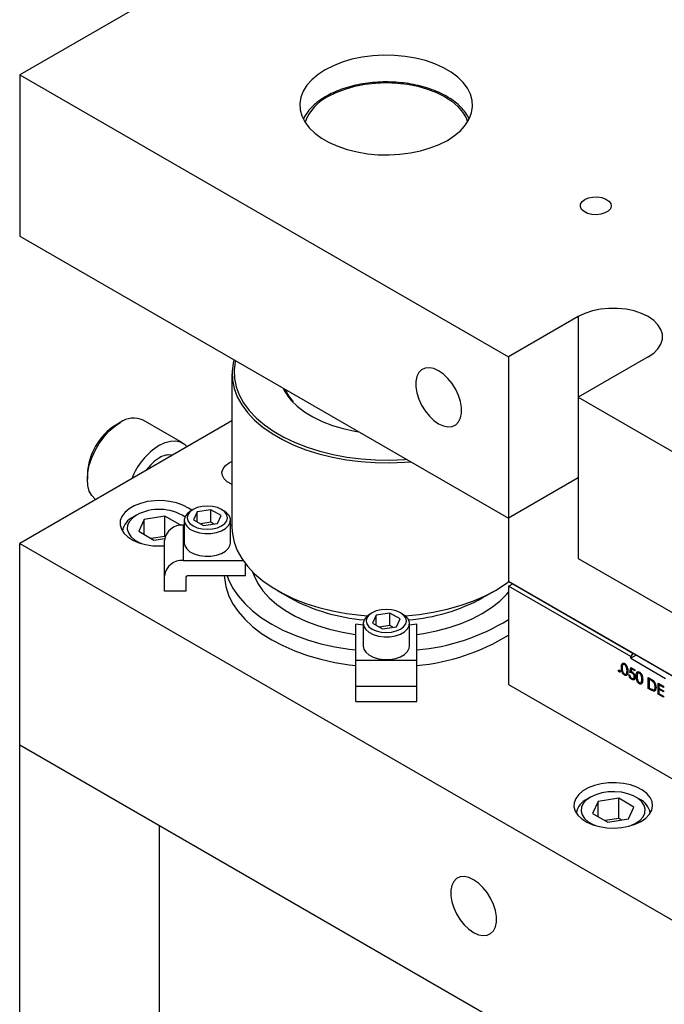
# Model space of a CAD drawing. Header units: inches. Extents: x 1694 to 2505, y -239 to -56.
# Tile 99 of 179: x 1819.46 to 1825.99, y -203.28 to -193.31. Entities that reach past the tile are written whole.
import ezdxf

# ---------------------------------------------------------------- set-up
doc = ezdxf.new("R2010")
doc.units = ezdxf.units.IN
doc.header["$LTSCALE"] = 0.5
doc.header["$MEASUREMENT"] = 0
doc.layers.add('SID-M-S', color=105, linetype='Continuous')

msp = doc.modelspace()

# ---------------------------------------------------------------- linework, layer by layer
at = {"layer": 'SID-M-S'}
for p, q in [((1836.42975, -184.07009), (1819.45918, -193.86699)), ((1822.92738, -193.68807), (1822.82399, -193.70956)), ((1823.03461, -193.67423), (1822.92738, -193.68807)), ((1823.14401, -193.66826), (1823.03461, -193.67423)), ((1823.25384, -193.67025), (1823.14401, -193.66826)), ((1823.36237, -193.68018), (1823.25384, -193.67025)), ((1823.46789, -193.69787), (1823.36237, -193.68018)), ((1822.6352, -193.77401), (1822.55277, -193.81596)), ((1822.72608, -193.73835), (1822.6352, -193.77401)), ((1822.82399, -193.70956), (1822.72608, -193.73835)), ((1823.56873, -193.72307), (1823.46789, -193.69787)), ((1823.66332, -193.75536), (1823.56873, -193.72307)), ((1823.75014, -193.79424), (1823.66332, -193.75536)), ((1819.45918, -193.86699), (1824.40893, -196.72441)), ((1819.45918, -193.86699), (1819.45918, -195.50007)), ((1822.48011, -193.86354), (1822.41834, -193.91601)), ((1822.55277, -193.81596), (1822.48011, -193.86354)), ((1823.82784, -193.83909), (1823.75014, -193.79424)), ((1823.89519, -193.88921), (1823.82784, -193.83909)), ((1823.95112, -193.94382), (1823.89519, -193.88921)), ((1822.36846, -193.97253), (1822.33124, -194.03221)), ((1822.41834, -193.91601), (1822.36846, -193.97253)), ((1822.75368, -194.01054), (1822.85171, -193.98263)), ((1822.85171, -193.98263), (1822.95522, -193.96235)), ((1822.95522, -193.96235), (1823.06242, -193.95004)), ((1823.06242, -193.95004), (1823.17149, -193.94591)), ((1823.17149, -193.94591), (1823.28056, -193.95004)), ((1823.28056, -193.95004), (1823.38777, -193.96235)), ((1823.38777, -193.96235), (1823.49127, -193.98263)), ((1823.49127, -193.98263), (1823.58931, -194.01054)), ((1823.99476, -194.00203), (1823.95112, -193.94382)), ((1822.33124, -194.03221), (1822.30727, -194.09412)), ((1822.58061, -194.0872), (1822.66279, -194.04559)), ((1822.66279, -194.04559), (1822.75368, -194.01054)), ((1823.58931, -194.01054), (1823.68019, -194.04559)), ((1823.68019, -194.04559), (1823.76237, -194.0872)), ((1823.76237, -194.0872), (1823.83444, -194.13464)), ((1824.02542, -194.06295), (1823.99476, -194.00203)), ((1824.04261, -194.1256), (1824.02542, -194.06295)), ((1822.30727, -194.09412), (1822.29692, -194.15727)), ((1822.29692, -194.15727), (1822.30038, -194.22067)), ((1823.83444, -194.13464), (1823.89517, -194.18711)), ((1823.89517, -194.18711), (1823.94351, -194.2437)), ((1824.03572, -194.25216), (1824.04606, -194.189)), ((1824.04606, -194.189), (1824.04261, -194.1256)), ((1822.30038, -194.22067), (1822.31757, -194.28333)), ((1822.31757, -194.28333), (1822.34822, -194.34424)), ((1823.94351, -194.2437), (1823.97865, -194.30345)), ((1824.01175, -194.31406), (1824.03572, -194.25216)), ((1822.34822, -194.34424), (1822.39186, -194.40246)), ((1823.92464, -194.43027), (1823.97453, -194.37375)), ((1823.97453, -194.37375), (1824.01175, -194.31406)), ((1823.97865, -194.30345), (1823.99448, -194.3447)), ((1822.39186, -194.40246), (1822.4478, -194.45706)), ((1822.4478, -194.45706), (1822.51515, -194.50718)), ((1823.79021, -194.53032), (1823.86288, -194.48273)), ((1823.86288, -194.48273), (1823.92464, -194.43027)), ((1822.51515, -194.50718), (1822.59285, -194.55204)), ((1822.59285, -194.55204), (1822.67967, -194.59092)), ((1823.6169, -194.60792), (1823.70779, -194.57227)), ((1823.70779, -194.57227), (1823.79021, -194.53032)), ((1822.67967, -194.59092), (1822.77425, -194.62321)), ((1822.77425, -194.62321), (1822.8751, -194.6484)), ((1822.8751, -194.6484), (1822.98062, -194.6661)), ((1822.98062, -194.6661), (1823.08915, -194.67602)), ((1823.08915, -194.67602), (1823.19898, -194.67802)), ((1823.19898, -194.67802), (1823.30837, -194.67205)), ((1823.30837, -194.67205), (1823.41561, -194.65821)), ((1823.41561, -194.65821), (1823.519, -194.63672)), ((1823.519, -194.63672), (1823.6169, -194.60792)), ((1825.13755, -195.20375), (1825.13929, -195.17688)), ((1825.13929, -195.17688), (1825.15467, -195.1515)), ((1825.15467, -195.1515), (1825.18233, -195.12987)), ((1825.18233, -195.12987), (1825.2198, -195.1139)), ((1825.2198, -195.1139), (1825.26376, -195.10502)), ((1825.26376, -195.10502), (1825.31031, -195.10401)), ((1825.31031, -195.10401), (1825.3553, -195.11097)), ((1825.3553, -195.11097), (1825.39473, -195.12528)), ((1825.39473, -195.12528), (1825.42511, -195.14566)), ((1825.42511, -195.14566), (1825.44374, -195.1703)), ((1825.44374, -195.1703), (1825.44895, -195.19702)), ((1825.1496, -195.22972), (1825.13755, -195.20375)), ((1825.17438, -195.25249), (1825.1496, -195.22972)), ((1825.20968, -195.27002), (1825.17438, -195.25249)), ((1825.25237, -195.28078), (1825.20968, -195.27002)), ((1825.29866, -195.28379), (1825.25237, -195.28078)), ((1825.34442, -195.27879), (1825.29866, -195.28379)), ((1825.3856, -195.26622), (1825.34442, -195.27879)), ((1825.41853, -195.24721), (1825.3856, -195.26622)), ((1825.4403, -195.22344), (1825.41853, -195.24721)), ((1825.44895, -195.19702), (1825.4403, -195.22344)), ((1819.45918, -195.50007), (1824.40893, -198.3575)), ((1825.1828, -196.28387), (1825.11604, -196.31621)), ((1825.25828, -196.25871), (1825.1828, -196.28387)), ((1825.34018, -196.2415), (1825.25828, -196.25871)), ((1825.42601, -196.23277), (1825.34018, -196.2415)), ((1825.51317, -196.23277), (1825.42601, -196.23277)), ((1825.599, -196.2415), (1825.51317, -196.23277)), ((1825.6809, -196.25871), (1825.599, -196.2415)), ((1825.75638, -196.28387), (1825.6809, -196.25871)), ((1825.82314, -196.31621), (1825.75638, -196.28387)), ((1825.11604, -196.31621), (1824.40893, -196.72441)), ((1825.11604, -196.31621), (1825.11604, -198.7657)), ((1825.87917, -196.35475), (1825.82314, -196.31621)), ((1825.92274, -196.39833), (1825.87917, -196.35475)), ((1825.95255, -196.4456), (1825.92274, -196.39833)), ((1825.96769, -196.49515), (1825.95255, -196.4456)), ((1825.95255, -196.59502), (1825.96769, -196.54547)), ((1825.96769, -196.54547), (1825.96769, -196.49515)), ((1825.87917, -196.68587), (1825.92274, -196.6423)), ((1825.92274, -196.6423), (1825.95255, -196.59502)), ((1821.62854, -196.75241), (1821.62004, -196.78758)), ((1821.6399, -196.77262), (1821.62943, -196.85714)), ((1821.64256, -196.7605), (1821.6399, -196.77262)), ((1824.40893, -196.72441), (1824.40893, -198.99667)), ((1825.82314, -196.72441), (1825.11604, -197.13262)), ((1825.82314, -196.72441), (1825.87917, -196.68587)), ((1821.62004, -196.78758), (1821.60944, -196.8732)), ((1821.60944, -196.8732), (1821.61297, -196.95901)), ((1821.62943, -196.85714), (1821.63292, -196.94186)), ((1823.5009, -196.88281), (1823.48118, -196.92259)), ((1823.52941, -196.85395), (1823.5009, -196.88281)), ((1823.56546, -196.83729), (1823.52941, -196.85395)), ((1823.60746, -196.83353), (1823.56546, -196.83729)), ((1823.65359, -196.84285), (1823.60746, -196.83353)), ((1823.70182, -196.86484), (1823.65359, -196.84285)), ((1823.75006, -196.89854), (1823.70182, -196.86484)), ((1821.60899, -196.89466), (1821.60899, -198.4514)), ((1821.61297, -196.95901), (1821.63063, -197.04424)), ((1821.63292, -196.94186), (1821.65035, -197.026)), ((1823.48118, -196.92259), (1823.47109, -196.97155)), ((1823.47109, -196.97155), (1823.47109, -197.02756)), ((1823.79619, -196.94248), (1823.75006, -196.89854)), ((1823.83819, -196.99473), (1823.79619, -196.94248)), ((1821.63063, -197.04424), (1821.66223, -197.12812)), ((1821.65035, -197.026), (1821.68155, -197.1088)), ((1823.47109, -197.02756), (1823.48118, -197.08816)), ((1823.87423, -197.05302), (1823.83819, -196.99473)), ((1823.90274, -197.11479), (1823.87423, -197.05302)), ((1821.66223, -197.12812), (1821.70751, -197.20988)), ((1821.68155, -197.1088), (1821.72625, -197.18952)), ((1822.21185, -197.16749), (1822.26929, -197.22366)), ((1823.48118, -197.08816), (1823.5009, -197.15072)), ((1823.5009, -197.15072), (1823.52941, -197.21248)), ((1823.92247, -197.17734), (1823.90274, -197.11479)), ((1823.93255, -197.23794), (1823.92247, -197.17734)), ((1825.11604, -197.13262), (1832.89421, -201.62286)), ((1821.70751, -197.20988), (1821.76604, -197.28879)), ((1821.72625, -197.18952), (1821.78403, -197.26742)), ((1821.78403, -197.26742), (1821.85438, -197.34179)), ((1822.26929, -197.22366), (1822.34335, -197.28078)), ((1822.34335, -197.28078), (1822.42822, -197.33265)), ((1823.52941, -197.21248), (1823.56546, -197.27077)), ((1823.56546, -197.27077), (1823.60746, -197.32302)), ((1823.93255, -197.29395), (1823.93255, -197.23794)), ((1821.60899, -197.37247), (1819.45918, -198.61353)), ((1821.10775, -197.59576), (1820.71, -197.36615)), ((1821.76604, -197.28879), (1821.8373, -197.36413)), ((1821.8373, -197.36413), (1821.92065, -197.43522)), ((1821.85438, -197.34179), (1821.88122, -197.3663)), ((1821.88122, -197.3663), (1821.93666, -197.41197)), ((1822.42822, -197.33265), (1822.52277, -197.3786)), ((1822.52277, -197.3786), (1822.62579, -197.41803)), ((1823.60746, -197.32302), (1823.65359, -197.36696)), ((1823.65359, -197.36696), (1823.70182, -197.40066)), ((1823.90274, -197.38269), (1823.92247, -197.34291)), ((1823.92247, -197.34291), (1823.93255, -197.29395)), ((1820.30992, -197.53631), (1820.36228, -197.47788)), ((1820.36228, -197.47788), (1820.41809, -197.4284)), ((1820.41809, -197.4284), (1820.47565, -197.38935)), ((1820.47559, -197.38938), (1820.43141, -197.4149)), ((1821.92065, -197.43522), (1822.01532, -197.50141)), ((1821.93666, -197.41197), (1822.03012, -197.47731)), ((1822.03012, -197.47731), (1822.13391, -197.53723)), ((1822.62579, -197.41803), (1822.73591, -197.45042)), ((1822.73591, -197.45042), (1822.85172, -197.47536)), ((1822.85172, -197.47536), (1822.89263, -197.48215)), ((1823.70182, -197.40066), (1823.75006, -197.42265)), ((1823.75006, -197.42265), (1823.79619, -197.43197)), ((1823.79619, -197.43197), (1823.83819, -197.42821)), ((1823.83819, -197.42821), (1823.87423, -197.41155)), ((1823.87423, -197.41155), (1823.90274, -197.38269)), ((1820.26259, -197.6019), (1820.30992, -197.53631)), ((1820.93095, -197.59156), (1820.98676, -197.57661)), ((1820.98676, -197.57661), (1821.03912, -197.57457)), ((1821.03912, -197.57457), (1821.08645, -197.58552)), ((1822.01532, -197.50141), (1822.12046, -197.56211)), ((1822.12046, -197.56211), (1822.23512, -197.61676)), ((1822.13391, -197.53723), (1822.24711, -197.59119)), ((1820.1886, -197.74644), (1820.22174, -197.67266)), ((1820.22174, -197.67266), (1820.26259, -197.6019)), ((1820.8734, -197.61897), (1820.93095, -197.59156)), ((1821.08645, -197.58552), (1821.12731, -197.60911)), ((1821.12731, -197.60911), (1821.15352, -197.63541)), ((1822.23512, -197.61676), (1822.35826, -197.66487)), ((1822.24711, -197.59119), (1822.36867, -197.63868)), ((1822.35826, -197.66487), (1822.48877, -197.70601)), ((1822.36867, -197.63868), (1822.49751, -197.6793)), ((1822.49751, -197.6793), (1822.63244, -197.71265)), ((1820.16418, -197.821), (1820.1886, -197.74644)), ((1822.48877, -197.70601), (1822.62546, -197.7398)), ((1822.62546, -197.7398), (1822.76709, -197.76594)), ((1822.63244, -197.71265), (1822.77226, -197.73846)), ((1822.76709, -197.76594), (1822.91238, -197.78419)), ((1822.77226, -197.73846), (1822.9157, -197.75647)), ((1822.9157, -197.75647), (1823.06145, -197.76653)), ((1823.06145, -197.76653), (1823.2082, -197.76855)), ((1823.2082, -197.76855), (1823.35462, -197.7625)), ((1823.35462, -197.7625), (1823.3756, -197.76097)), ((1820.14923, -197.89408), (1820.16418, -197.821)), ((1821.50774, -197.89046), (1821.5186, -197.85624)), ((1821.5186, -197.85624), (1821.54333, -197.82451)), ((1821.54333, -197.82451), (1821.5805, -197.79712)), ((1821.5805, -197.79712), (1821.60899, -197.78298)), ((1822.91238, -197.78419), (1823.06003, -197.79438)), ((1823.06003, -197.79438), (1823.20868, -197.79642)), ((1823.20868, -197.79642), (1823.35699, -197.7903)), ((1823.35699, -197.7903), (1823.4179, -197.78539)), ((1820.14419, -197.96345), (1820.14923, -197.89408)), ((1820.14419, -197.91243), (1820.14419, -197.96345)), ((1820.14923, -198.02701), (1820.14419, -197.96345)), ((1821.51137, -197.92519), (1821.50774, -197.89046)), ((1821.5293, -197.9584), (1821.51137, -197.92519)), ((1821.56048, -197.98818), (1821.5293, -197.9584)), ((1825.11604, -197.94929), (1824.40893, -198.3575)), ((1820.16418, -198.08282), (1820.14923, -198.02701)), ((1821.6031, -198.01278), (1821.56048, -197.98818)), ((1821.60899, -198.01537), (1821.6031, -198.01278)), ((1820.1886, -198.12919), (1820.16418, -198.08282)), ((1820.22174, -198.16472), (1820.1886, -198.12919)), ((1820.22818, -198.1696), (1820.22174, -198.16472)), ((1820.90182, -198.17997), (1820.82609, -198.18101)), ((1820.97654, -198.18722), (1820.90182, -198.17997)), ((1820.5661, -198.26296), (1820.52364, -198.29918)), ((1820.61967, -198.23203), (1820.5661, -198.26296)), ((1820.68242, -198.20752), (1820.61967, -198.23203)), ((1820.75206, -198.1903), (1820.68242, -198.20752)), ((1820.82609, -198.18101), (1820.75206, -198.1903)), ((1821.04752, -198.2025), (1820.97654, -198.18722)), ((1821.11221, -198.22526), (1821.04752, -198.2025)), ((1821.16827, -198.25468), (1821.11221, -198.22526)), ((1821.20066, -198.27817), (1821.16827, -198.25468)), ((1821.21536, -198.26968), (1821.18308, -198.29397)), ((1821.21534, -198.26969), (1821.19324, -198.28246)), ((1821.25743, -198.25104), (1821.21536, -198.26968)), ((1821.39635, -198.27211), (1821.25693, -198.29368)), ((1821.30642, -198.23933), (1821.25743, -198.25104)), ((1821.35899, -198.23533), (1821.30642, -198.23933)), ((1821.41157, -198.23933), (1821.35899, -198.23533)), ((1821.49841, -198.33103), (1821.39635, -198.27211)), ((1821.39635, -198.3997), (1821.39635, -198.27211)), ((1821.46056, -198.25104), (1821.41157, -198.23933)), ((1821.50262, -198.26968), (1821.46056, -198.25104)), ((1821.5349, -198.29397), (1821.50262, -198.26968)), ((1821.52475, -198.28246), (1821.50265, -198.26969)), ((1820.49382, -198.33938), (1820.47771, -198.38212)), ((1820.52364, -198.29918), (1820.49382, -198.33938)), ((1820.60083, -198.35624), (1820.56998, -198.39118)), ((1820.64359, -198.32575), (1820.60083, -198.35624)), ((1820.64355, -198.32578), (1820.60819, -198.3462)), ((1820.7203, -198.37004), (1820.66427, -198.49077)), ((1820.92943, -198.33769), (1820.7203, -198.37004)), ((1820.7203, -198.52312), (1820.7203, -198.37004)), ((1821.08253, -198.42607), (1820.92943, -198.33769)), ((1820.92943, -198.54183), (1820.92943, -198.33769)), ((1821.13274, -198.34281), (1821.10324, -198.32578)), ((1821.12462, -198.37811), (1821.12462, -198.60776)), ((1821.13392, -198.34036), (1821.12473, -198.37386)), ((1821.12473, -198.37386), (1821.13026, -198.40763)), ((1821.15726, -198.30924), (1821.13392, -198.34036)), ((1821.16279, -198.32225), (1821.15587, -198.3526)), ((1821.15587, -198.3526), (1821.16279, -198.38295)), ((1821.19326, -198.28244), (1821.15726, -198.30924)), ((1821.18308, -198.29397), (1821.16279, -198.32225)), ((1821.25693, -198.29368), (1821.21957, -198.37416)), ((1821.21957, -198.37416), (1821.32164, -198.43308)), ((1821.25693, -198.39573), (1821.25693, -198.29368)), ((1821.46106, -198.41152), (1821.49841, -198.33103)), ((1821.55284, -198.30206), (1821.52475, -198.28246)), ((1821.5552, -198.32225), (1821.5349, -198.29397)), ((1821.57951, -198.33228), (1821.55284, -198.30206)), ((1821.56212, -198.3526), (1821.5552, -198.32225)), ((1821.5552, -198.38295), (1821.56212, -198.3526)), ((1821.59233, -198.36538), (1821.57951, -198.33228)), ((1821.59048, -198.39928), (1821.59233, -198.36538)), ((1821.59337, -198.60776), (1821.59337, -198.37811)), ((1820.47771, -198.38212), (1820.47591, -198.42584)), ((1820.47591, -198.42584), (1820.48847, -198.46897)), ((1820.48847, -198.46897), (1820.51495, -198.50995)), ((1820.5524, -198.42907), (1820.54884, -198.46824)), ((1820.54884, -198.46824), (1820.55947, -198.50698)), ((1820.56998, -198.39118), (1820.5524, -198.42907)), ((1821.08002, -198.43147), (1821.08253, -198.42607)), ((1821.11499, -198.42881), (1821.11499, -198.78672)), ((1821.12462, -198.42881), (1821.11499, -198.42881)), ((1821.13026, -198.40763), (1821.15016, -198.43954)), ((1821.15016, -198.43954), (1821.18319, -198.46759)), ((1821.16279, -198.38295), (1821.18308, -198.41123)), ((1821.18308, -198.41123), (1821.21536, -198.43551)), ((1821.18319, -198.46759), (1821.22725, -198.49002)), ((1821.21536, -198.43551), (1821.25743, -198.45415)), ((1821.25743, -198.45415), (1821.30642, -198.46586)), ((1821.39635, -198.3997), (1821.29181, -198.41587)), ((1821.30642, -198.46586), (1821.35899, -198.46986)), ((1821.32164, -198.43308), (1821.46106, -198.41152)), ((1821.35899, -198.46986), (1821.41157, -198.46586)), ((1821.42617, -198.41691), (1821.39635, -198.3997)), ((1821.41157, -198.46586), (1821.46056, -198.45415)), ((1821.46056, -198.45415), (1821.50262, -198.43551)), ((1821.50262, -198.43551), (1821.5349, -198.41123)), ((1821.50264, -198.48502), (1821.54419, -198.46104)), ((1821.5349, -198.41123), (1821.5552, -198.38295)), ((1821.54419, -198.46104), (1821.57409, -198.43185)), ((1821.57409, -198.43185), (1821.59048, -198.39928)), ((1821.60899, -198.42881), (1821.59337, -198.42881)), ((1821.60899, -198.4514), (1821.61297, -198.51575)), ((1820.51495, -198.50995), (1820.55438, -198.54729)), ((1820.55438, -198.54729), (1820.60534, -198.57965)), ((1820.55947, -198.50698), (1820.58382, -198.5436)), ((1820.58382, -198.5436), (1820.62082, -198.57649)), ((1820.62082, -198.57649), (1820.66887, -198.60423)), ((1820.66427, -198.49077), (1820.81736, -198.57915)), ((1820.92943, -198.54183), (1820.79006, -198.56339)), ((1820.81736, -198.57915), (1820.92776, -198.56207)), ((1820.93233, -198.5435), (1820.92943, -198.54183)), ((1821.22725, -198.49002), (1821.2796, -198.50542)), ((1821.2796, -198.50542), (1821.33694, -198.51281)), ((1821.33694, -198.51281), (1821.39566, -198.51175)), ((1821.39566, -198.51175), (1821.45207, -198.50229)), ((1821.45207, -198.50229), (1821.50264, -198.48502)), ((1821.61297, -198.51575), (1821.63063, -198.60098)), ((1819.45918, -198.61353), (1838.55107, -209.63504)), ((1819.45918, -203.41071), (1819.45918, -198.61353)), ((1820.60534, -198.57965), (1820.66599, -198.60586)), ((1820.66599, -198.60586), (1820.73413, -198.62497)), ((1820.66887, -198.60423), (1820.69379, -198.61479)), ((1820.73413, -198.62497), (1820.80731, -198.63629)), ((1820.80731, -198.63629), (1820.88288, -198.63941)), ((1820.88288, -198.63941), (1820.92599, -198.63746)), ((1820.92599, -199.09864), (1820.92599, -198.58313)), ((1821.12462, -198.60776), (1821.13026, -198.63728)), ((1821.13026, -198.63728), (1821.15016, -198.66919)), ((1821.15016, -198.66919), (1821.18319, -198.69724)), ((1821.54419, -198.69069), (1821.57409, -198.6615)), ((1821.57409, -198.6615), (1821.59048, -198.62893)), ((1821.59048, -198.62893), (1821.59337, -198.60776)), ((1821.63063, -198.60098), (1821.66223, -198.68486)), ((1821.18319, -198.69724), (1821.22725, -198.71967)), ((1821.22725, -198.71967), (1821.2796, -198.73507)), ((1821.2796, -198.73507), (1821.33694, -198.74247)), ((1821.33694, -198.74247), (1821.39566, -198.7414)), ((1821.39566, -198.7414), (1821.45207, -198.73194)), ((1821.45207, -198.73194), (1821.50264, -198.71467)), ((1821.50264, -198.71467), (1821.54419, -198.69069)), ((1821.66223, -198.68486), (1821.70751, -198.76662)), ((1821.70751, -198.76662), (1821.76604, -198.84553)), ((1825.11604, -198.7657), (1832.89421, -203.25594)), ((1821.11499, -198.78672), (1821.72098, -198.78672)), ((1821.7457, -198.94105), (1821.7457, -198.82038)), ((1821.76604, -198.84553), (1821.8373, -198.92087)), ((1821.14099, -198.95534), (1821.14099, -199.09864)), ((1821.7457, -198.94105), (1821.15849, -198.94105)), ((1821.53041, -198.94105), (1821.53174, -198.96345)), ((1821.53174, -198.96345), (1821.54573, -199.0506)), ((1821.55953, -198.94105), (1821.57359, -198.97905)), ((1821.81806, -198.90214), (1821.83208, -198.94152)), ((1821.83208, -198.94152), (1821.8704, -199.01883)), ((1821.8373, -198.92087), (1821.92065, -198.99195)), ((1821.54573, -199.0506), (1821.57359, -199.13664)), ((1821.57359, -198.97905), (1821.61509, -199.06324)), ((1821.61509, -199.06324), (1821.66986, -199.14485)), ((1821.8704, -199.01883), (1821.92207, -199.0935)), ((1821.92065, -198.99195), (1822.01532, -199.05815)), ((1822.01532, -199.05815), (1822.12046, -199.11884)), ((1824.27635, -199.08922), (1824.37637, -199.0257)), ((1824.37637, -199.0257), (1824.41305, -198.99905)), ((1824.40893, -198.99667), (1827.23736, -200.62949)), ((1824.40893, -198.99667), (1824.45136, -199.02117)), ((1824.40893, -199.04606), (1824.45136, -199.02157)), ((1824.40893, -199.04606), (1824.40893, -200.04224)), ((1825.64637, -199.76042), (1824.40893, -199.04606)), ((1827.23736, -200.62949), (1824.45136, -199.02117)), ((1824.4517, -199.02137), (1824.45136, -199.02157)), ((1824.45136, -199.02157), (1825.66758, -199.72368)), ((1821.14099, -199.09864), (1820.92599, -199.09864)), ((1821.57359, -199.13664), (1821.61509, -199.22083)), ((1821.66986, -199.14485), (1821.73744, -199.22321)), ((1821.92207, -199.0935), (1821.98656, -199.16477)), ((1821.98656, -199.16477), (1822.0632, -199.23191)), ((1822.06646, -199.08911), (1822.19906, -199.16569)), ((1822.12046, -199.11884), (1822.23512, -199.1735)), ((1822.23512, -199.1735), (1822.35826, -199.22161)), ((1824.04729, -199.1984), (1824.16632, -199.14696)), ((1824.14392, -199.16569), (1824.27653, -199.08911)), ((1824.16632, -199.14696), (1824.27635, -199.08922)), ((1824.31958, -199.1989), (1824.39024, -199.1296)), ((1824.39024, -199.1296), (1824.40893, -199.10816)), ((1821.61509, -199.22083), (1821.66986, -199.30245)), ((1821.73744, -199.22321), (1821.81726, -199.29762)), ((1822.0632, -199.23191), (1822.15122, -199.29422)), ((1822.35826, -199.22161), (1822.48877, -199.26275)), ((1822.48877, -199.26275), (1822.62546, -199.29654)), ((1823.78657, -199.28058), (1823.92032, -199.24307)), ((1823.92032, -199.24307), (1824.04729, -199.1984)), ((1824.14376, -199.32337), (1824.23714, -199.26371)), ((1824.23714, -199.26371), (1824.31958, -199.1989)), ((1821.66986, -199.30245), (1821.73744, -199.3808)), ((1821.81726, -199.29762), (1821.90863, -199.36747)), ((1821.90863, -199.36747), (1822.01078, -199.43216)), ((1822.15122, -199.29422), (1822.24971, -199.35108)), ((1822.24971, -199.35108), (1822.35766, -199.40189)), ((1822.62546, -199.29654), (1822.76709, -199.32267)), ((1822.76709, -199.32267), (1822.91238, -199.34092)), ((1822.91238, -199.34092), (1822.9798, -199.3466)), ((1822.96976, -199.35557), (1822.94642, -199.3867)), ((1822.97529, -199.36858), (1822.96837, -199.39893)), ((1823.00576, -199.32877), (1822.96976, -199.35557)), ((1822.99558, -199.3403), (1822.97529, -199.36858)), ((1823.02786, -199.31601), (1822.99558, -199.3403)), ((1823.02784, -199.31603), (1823.00574, -199.32879)), ((1823.06993, -199.29738), (1823.02786, -199.31601)), ((1823.06943, -199.34001), (1823.03207, -199.4205)), ((1823.20885, -199.31844), (1823.06943, -199.34001)), ((1823.06943, -199.44206), (1823.06943, -199.34001)), ((1823.11892, -199.28566), (1823.06993, -199.29738)), ((1823.17149, -199.28167), (1823.11892, -199.28566)), ((1823.22407, -199.28566), (1823.17149, -199.28167)), ((1823.31091, -199.37736), (1823.20885, -199.31844)), ((1823.20885, -199.44603), (1823.20885, -199.31844)), ((1823.27306, -199.29738), (1823.22407, -199.28566)), ((1823.31512, -199.31601), (1823.27306, -199.29738)), ((1823.3474, -199.3403), (1823.31512, -199.31601)), ((1823.33725, -199.32879), (1823.31515, -199.31603)), ((1823.36534, -199.3484), (1823.33725, -199.32879)), ((1823.3677, -199.36858), (1823.3474, -199.3403)), ((1823.36318, -199.3466), (1823.50363, -199.3328)), ((1823.39201, -199.37861), (1823.36534, -199.3484)), ((1823.37462, -199.39893), (1823.3677, -199.36858)), ((1823.50363, -199.3328), (1823.64725, -199.31058)), ((1823.64725, -199.31058), (1823.78657, -199.28058)), ((1824.04041, -199.37728), (1824.14376, -199.32337)), ((1821.73744, -199.3808), (1821.81726, -199.45522)), ((1821.81726, -199.45522), (1821.90863, -199.52507)), ((1822.01078, -199.43216), (1822.12283, -199.49113)), ((1822.35766, -199.40189), (1822.47396, -199.44614)), ((1822.47396, -199.44614), (1822.59742, -199.48337)), ((1822.86149, -200.21598), (1822.86149, -199.43086)), ((1822.93712, -199.44282), (1822.86149, -199.43086)), ((1822.93712, -199.42445), (1822.93712, -199.6541)), ((1822.94642, -199.3867), (1822.93723, -199.4202)), ((1822.93723, -199.4202), (1822.94276, -199.45396)), ((1822.94276, -199.45396), (1822.96266, -199.48587)), ((1822.96837, -199.39893), (1822.97529, -199.42928)), ((1822.97529, -199.42928), (1822.99558, -199.45756)), ((1822.99558, -199.45756), (1823.02786, -199.48185)), ((1823.03207, -199.4205), (1823.13414, -199.47941)), ((1823.20885, -199.44603), (1823.10431, -199.4622)), ((1823.13414, -199.47941), (1823.27356, -199.45785)), ((1823.23867, -199.46324), (1823.20885, -199.44603)), ((1823.27356, -199.45785), (1823.31091, -199.37736)), ((1823.31512, -199.48185), (1823.3474, -199.45756)), ((1823.3474, -199.45756), (1823.3677, -199.42928)), ((1823.3677, -199.42928), (1823.37462, -199.39893)), ((1823.38659, -199.47818), (1823.40298, -199.44561)), ((1823.40483, -199.41171), (1823.39201, -199.37861)), ((1823.40298, -199.44561), (1823.40483, -199.41171)), ((1823.40587, -199.6541), (1823.40587, -199.42445)), ((1823.48149, -199.43086), (1823.40587, -199.44282)), ((1823.48149, -200.21598), (1823.48149, -199.43086)), ((1823.68155, -199.49923), (1823.80811, -199.46566)), ((1823.80811, -199.46566), (1823.92815, -199.42487)), ((1823.92815, -199.42487), (1824.04041, -199.37728)), ((1821.90863, -199.52507), (1822.01078, -199.58975)), ((1822.12283, -199.49113), (1822.24382, -199.54387)), ((1822.24382, -199.54387), (1822.37273, -199.58995)), ((1822.59742, -199.48337), (1822.72677, -199.5132)), ((1822.72677, -199.5132), (1822.86068, -199.53532)), ((1822.86068, -199.53532), (1822.86149, -199.53542)), ((1822.96266, -199.48587), (1822.99569, -199.51392)), ((1822.99569, -199.51392), (1823.03975, -199.53635)), ((1823.02786, -199.48185), (1823.06993, -199.50048)), ((1823.03975, -199.53635), (1823.0921, -199.55175)), ((1823.06993, -199.50048), (1823.11892, -199.5122)), ((1823.0921, -199.55175), (1823.14944, -199.55915)), ((1823.11892, -199.5122), (1823.17149, -199.51619)), ((1823.14944, -199.55915), (1823.20816, -199.55808)), ((1823.17149, -199.51619), (1823.22407, -199.5122)), ((1823.20816, -199.55808), (1823.26457, -199.54862)), ((1823.22407, -199.5122), (1823.27306, -199.50048)), ((1823.26457, -199.54862), (1823.31514, -199.53136)), ((1823.27306, -199.50048), (1823.31512, -199.48185)), ((1823.31514, -199.53136), (1823.35669, -199.50737)), ((1823.35669, -199.50737), (1823.38659, -199.47818)), ((1823.48149, -199.53542), (1823.54975, -199.52524)), ((1823.54975, -199.52524), (1823.68155, -199.49923)), ((1822.01078, -199.58975), (1822.12283, -199.64872)), ((1822.12283, -199.64872), (1822.24382, -199.70147)), ((1822.37273, -199.58995), (1822.50846, -199.62897)), ((1822.50846, -199.62897), (1822.64984, -199.66058)), ((1822.64984, -199.66058), (1822.79567, -199.68454)), ((1822.93712, -199.6541), (1822.94276, -199.68361)), ((1823.38659, -199.70783), (1823.40298, -199.67526)), ((1823.40298, -199.67526), (1823.40587, -199.6541)), ((1822.24382, -199.70147), (1822.37273, -199.74754)), ((1822.37273, -199.74754), (1822.50846, -199.78656)), ((1822.79567, -199.68454), (1822.86149, -199.69266)), ((1822.94276, -199.68361), (1822.96266, -199.71552)), ((1822.96266, -199.71552), (1822.99569, -199.74358)), ((1822.99569, -199.74358), (1823.03975, -199.766)), ((1823.03975, -199.766), (1823.0921, -199.7814)), ((1823.26457, -199.77827), (1823.31514, -199.76101)), ((1823.31514, -199.76101), (1823.35669, -199.73703)), ((1823.35669, -199.73703), (1823.38659, -199.70783)), ((1825.66758, -199.72368), (1825.64637, -199.76042)), ((1825.70329, -199.74389), (1825.64637, -199.77675)), ((1825.64637, -199.77675), (1825.64637, -199.76042)), ((1825.66793, -199.72348), (1825.66758, -199.72368)), ((1822.50846, -199.78656), (1822.64984, -199.81818)), ((1822.64984, -199.81818), (1822.79567, -199.84213)), ((1822.79567, -199.84213), (1822.86149, -199.85025)), ((1822.86149, -199.79496), (1823.48149, -199.79496)), ((1823.0921, -199.7814), (1823.14944, -199.7888)), ((1823.14944, -199.7888), (1823.20816, -199.78773)), ((1823.20816, -199.78773), (1823.26457, -199.77827)), ((1825.5626, -199.86407), (1825.55199, -199.87019)), ((1825.58206, -199.8334), (1825.5688, -199.84105)), ((1825.59547, -199.8354), (1825.58486, -199.84152)), ((1825.63818, -199.91991), (1825.64818, -199.86942)), ((1825.64637, -199.77675), (1825.99992, -199.98085)), ((1825.64818, -199.86942), (1825.68815, -199.89249)), ((1825.64879, -199.91378), (1825.65661, -199.87428)), ((1825.53138, -199.8972), (1825.52326, -199.90189)), ((1825.5395, -199.91126), (1825.53138, -199.91595)), ((1825.59517, -199.94197), (1825.58457, -199.9481)), ((1825.59816, -199.93877), (1825.61142, -199.93111)), ((1825.61637, -199.92335), (1825.60576, -199.92948)), ((1825.62006, -199.8972), (1825.60945, -199.90332)), ((1825.61004, -199.93181), (1825.61637, -199.92335)), ((1825.62819, -199.94154), (1825.63693, -199.94659)), ((1825.64879, -199.91378), (1825.63818, -199.91991)), ((1825.65501, -199.8849), (1825.64976, -199.91146)), ((1825.665, -199.87913), (1825.65501, -199.8849)), ((1825.68815, -199.90403), (1825.65501, -199.8849)), ((1825.67026, -199.92041), (1825.65965, -199.92653)), ((1825.6748, -199.98173), (1825.68806, -199.97408)), ((1825.69376, -199.95881), (1825.68315, -199.96494)), ((1825.68815, -199.89249), (1825.68815, -199.90403)), ((1825.7125, -199.95061), (1825.70189, -199.95673)), ((1825.73196, -199.91993), (1825.7187, -199.92759)), ((1825.74537, -199.92193), (1825.73476, -199.92806)), ((1825.82306, -199.97038), (1825.84274, -199.98173)), ((1825.82306, -200.08289), (1825.82306, -199.97038)), ((1822.86149, -200.05839), (1823.48149, -200.05839)), ((1824.40893, -200.04224), (1827.23736, -201.67506)), ((1825.66852, -199.98432), (1825.65792, -199.99044)), ((1825.74507, -200.02851), (1825.73447, -200.03463)), ((1825.74806, -200.0253), (1825.76132, -200.01765)), ((1825.76627, -200.00989), (1825.75566, -200.01601)), ((1825.76996, -199.98373), (1825.75935, -199.98986)), ((1825.75994, -200.01835), (1825.76627, -200.00989)), ((1825.8418, -199.98119), (1825.83181, -199.98696)), ((1825.83866, -199.99092), (1825.83181, -199.98696)), ((1825.83181, -199.98696), (1825.83181, -200.0764)), ((1825.83367, -199.98589), (1825.83367, -199.9765)), ((1825.84926, -199.9848), (1825.83866, -199.99092)), ((1825.87921, -200.00524), (1825.8686, -200.01136)), ((1825.90487, -200.06301), (1825.89427, -200.06914)), ((1825.923, -200.02807), (1825.97796, -200.0598)), ((1825.923, -200.14058), (1825.923, -200.02807)), ((1825.94174, -200.03889), (1825.93174, -200.04466)), ((1825.93174, -200.04466), (1825.93174, -200.07928)), ((1825.97796, -200.07134), (1825.93174, -200.04466)), ((1825.9336, -200.04358), (1825.9336, -200.03419)), ((1825.97796, -200.0598), (1825.97796, -200.07134)), ((1825.83306, -200.07712), (1825.82306, -200.08289)), ((1825.85326, -200.10032), (1825.82306, -200.08289)), ((1825.83181, -200.0764), (1825.84299, -200.08286)), ((1825.86386, -200.0942), (1825.85326, -200.10032)), ((1825.86386, -200.0942), (1825.85929, -200.09156)), ((1825.88279, -200.09529), (1825.89605, -200.08764)), ((1825.93299, -200.13481), (1825.923, -200.14058)), ((1825.97796, -200.17231), (1825.923, -200.14058)), ((1825.93174, -200.07928), (1825.97796, -200.10596)), ((1825.94174, -200.08505), (1825.93174, -200.09082)), ((1825.93174, -200.09082), (1825.93174, -200.13409)), ((1825.97796, -200.1175), (1825.93174, -200.09082)), ((1825.93174, -200.13409), (1825.97796, -200.16077)), ((1825.9336, -200.08974), (1825.9336, -200.08035)), ((1825.97796, -200.10596), (1825.97796, -200.1175)), ((1825.97796, -200.16077), (1825.97796, -200.17231)), ((1822.86149, -200.21598), (1823.48149, -200.21598)), ((1819.45918, -200.65488), (1838.55107, -211.67639)), ((1825.27861, -201.06495), (1825.21587, -201.08946)), ((1825.34825, -201.04773), (1825.27861, -201.06495)), ((1825.42228, -201.03843), (1825.34825, -201.04773)), ((1825.49802, -201.03739), (1825.42228, -201.03843)), ((1825.57273, -201.04465), (1825.49802, -201.03739)), ((1825.64371, -201.05993), (1825.57273, -201.04465)), ((1825.7084, -201.08269), (1825.64371, -201.05993)), ((1825.11983, -201.15661), (1825.09001, -201.19681)), ((1825.1623, -201.12039), (1825.11983, -201.15661)), ((1825.21587, -201.08946), (1825.1623, -201.12039)), ((1825.29258, -201.1585), (1825.23978, -201.18318)), ((1825.35312, -201.14069), (1825.29258, -201.1585)), ((1825.41875, -201.13054), (1825.35312, -201.14069)), ((1825.4866, -201.12849), (1825.41875, -201.13054)), ((1825.55371, -201.13462), (1825.4866, -201.12849)), ((1825.61714, -201.14868), (1825.55371, -201.13462)), ((1825.67412, -201.17004), (1825.61714, -201.14868)), ((1825.72216, -201.19778), (1825.67412, -201.17004)), ((1825.76446, -201.11211), (1825.7084, -201.08269)), ((1825.80986, -201.14712), (1825.76446, -201.11211)), ((1825.84296, -201.18646), (1825.80986, -201.14712)), ((1825.07391, -201.23955), (1825.07211, -201.28327)), ((1825.09001, -201.19681), (1825.07391, -201.23955)), ((1825.16618, -201.24861), (1825.14859, -201.2865)), ((1825.19702, -201.21366), (1825.16618, -201.24861)), ((1825.23978, -201.18318), (1825.19702, -201.21366)), ((1825.23974, -201.1832), (1825.20438, -201.20362)), ((1825.3165, -201.22747), (1825.26046, -201.3482)), ((1825.52563, -201.19512), (1825.3165, -201.22747)), ((1825.3165, -201.38055), (1825.3165, -201.22747)), ((1825.67872, -201.2835), (1825.52563, -201.19512)), ((1825.52563, -201.39926), (1825.52563, -201.19512)), ((1825.7348, -201.20362), (1825.69944, -201.1832)), ((1825.75917, -201.23067), (1825.72216, -201.19778)), ((1825.78352, -201.26729), (1825.75917, -201.23067)), ((1825.79414, -201.30603), (1825.78352, -201.26729)), ((1825.86257, -201.22871), (1825.84296, -201.18646)), ((1825.86798, -201.27233), (1825.86257, -201.22871)), ((1825.07211, -201.28327), (1825.08467, -201.3264)), ((1825.08467, -201.3264), (1825.11114, -201.36738)), ((1825.11114, -201.36738), (1825.15057, -201.40472)), ((1825.14859, -201.2865), (1825.14504, -201.32567)), ((1825.14504, -201.32567), (1825.15566, -201.36441)), ((1825.15566, -201.36441), (1825.18001, -201.40103)), ((1825.26046, -201.3482), (1825.41355, -201.43658)), ((1825.62268, -201.40423), (1825.67872, -201.2835)), ((1825.773, -201.38309), (1825.79059, -201.3452)), ((1825.79059, -201.3452), (1825.79414, -201.30603)), ((1825.79961, -201.3958), (1825.83592, -201.35742)), ((1825.83592, -201.35742), (1825.85898, -201.31576)), ((1825.85898, -201.31576), (1825.86798, -201.27233)), ((1820.8734, -204.22712), (1820.8734, -201.47129)), ((1825.15057, -201.40472), (1825.20153, -201.43708)), ((1825.18001, -201.40103), (1825.21702, -201.43392)), ((1825.20153, -201.43708), (1825.26218, -201.46329)), ((1825.21702, -201.43392), (1825.26506, -201.46166)), ((1825.26218, -201.46329), (1825.33033, -201.4824)), ((1825.26506, -201.46166), (1825.28999, -201.47222)), ((1825.52563, -201.39926), (1825.38625, -201.42082)), ((1825.41355, -201.43658), (1825.62268, -201.40423)), ((1825.55293, -201.41502), (1825.52563, -201.39926)), ((1825.62646, -201.47833), (1825.69295, -201.45737)), ((1825.64919, -201.47222), (1825.6994, -201.44852)), ((1825.69295, -201.45737), (1825.75137, -201.42953)), ((1825.6994, -201.44852), (1825.74216, -201.41803)), ((1825.74216, -201.41803), (1825.773, -201.38309)), ((1825.75137, -201.42953), (1825.79961, -201.3958)), ((1825.33033, -201.4824), (1825.40351, -201.49372)), ((1825.40351, -201.49372), (1825.47907, -201.49684)), ((1825.47907, -201.49684), (1825.5543, -201.49165)), ((1825.5543, -201.49165), (1825.62646, -201.47833)), ((1823.85446, -202.03759), (1823.83473, -202.07737)), ((1823.88297, -202.00874), (1823.85446, -202.03759)), ((1823.91901, -201.99207), (1823.88297, -202.00874)), ((1823.96101, -201.98831), (1823.91901, -201.99207)), ((1824.00714, -201.99763), (1823.96101, -201.98831)), ((1824.05538, -202.01963), (1824.00714, -201.99763)), ((1824.10361, -202.05333), (1824.05538, -202.01963)), ((1824.14974, -202.09726), (1824.10361, -202.05333)), ((1823.83473, -202.07737), (1823.82465, -202.12633)), ((1823.82465, -202.12633), (1823.82465, -202.18234)), ((1824.19174, -202.14951), (1824.14974, -202.09726)), ((1824.22779, -202.2078), (1824.19174, -202.14951)), ((1823.82465, -202.18234), (1823.83473, -202.24294)), ((1823.83473, -202.24294), (1823.85446, -202.3055)), ((1824.2563, -202.26957), (1824.22779, -202.2078)), ((1823.85446, -202.3055), (1823.88297, -202.36727)), ((1823.88297, -202.36727), (1823.91901, -202.42555)), ((1824.27602, -202.33212), (1824.2563, -202.26957)), ((1824.28611, -202.39273), (1824.27602, -202.33212)), ((1823.91901, -202.42555), (1823.96101, -202.4778)), ((1824.27602, -202.4977), (1824.28611, -202.44873)), ((1824.28611, -202.44873), (1824.28611, -202.39273)), ((1823.96101, -202.4778), (1824.00714, -202.52174)), ((1824.00714, -202.52174), (1824.05538, -202.55544)), ((1824.05538, -202.55544), (1824.10361, -202.57743)), ((1824.19174, -202.583), (1824.22779, -202.56633)), ((1824.22779, -202.56633), (1824.2563, -202.53747)), ((1824.2563, -202.53747), (1824.27602, -202.4977)), ((1824.10361, -202.57743), (1824.14974, -202.58675)), ((1824.14974, -202.58675), (1824.19174, -202.583))]:
    msp.add_line(p, q, dxfattribs=at)
for centre, radius, start, end in [((1822.79599, -194.51469), 0.47868, 116.739416, 159.199505), ((1822.59963, -196.81318), 0.52527, 205.500459, 222.417811), ((1822.60923, -196.83153), 0.51431, 205.097975, 222.449744), ((1820.61223, -197.57374), 0.22946, 64.78089, 126.529568), ((1820.76378, -197.93845), 0.62014, 122.40474, 177.59526), ((1821.25662, -198.22021), 0.71298, 122.512977, 158.49476), ((1821.0976, -198.11219), 0.4289, 121.516176, 146.161024), ((1820.97002, -197.89119), 0.17394, 78.24873, 123.744149), ((1820.87168, -198.74904), 0.48083, 57.238887, 118.31903), ((1820.68913, -198.52158), 0.19316, 114.759392, 170.007741), ((1821.09925, -198.60242), 0.17432, 84.817422, 173.64866), ((1821.09925, -198.96033), 0.17432, 84.817422, 173.64866), ((1821.15703, -198.95713), 0.01614, 84.817422, 173.64866), ((1823.09944, -197.50246), 1.8913, 241.571429, 265.346926), ((1823.25195, -197.53077), 1.86241, 274.465918, 298.615727), ((1823.2906, -197.56711), 2.1341, 275.131968, 301.602893), ((1823.2906, -197.7247), 2.1341, 275.131968, 301.602893), ((1825.28532, -201.379), 0.19316, 114.759392, 170.007743), ((1825.65387, -201.379), 0.19314, 9.991176, 65.229567)]:
    msp.add_arc(centre, radius, start, end, dxfattribs=at)
for points, knots in [([(1824.01102, -194.3151), (1824.00785, -194.30767), (1823.99601, -194.27992), (1823.96339, -194.23458), (1823.91376, -194.17986), (1823.8526, -194.12926), (1823.78178, -194.08333), (1823.70212, -194.04285), (1823.61495, -194.00838), (1823.52154, -193.98038), (1823.42326, -193.95919), (1823.32147, -193.94507), (1823.21761, -193.93818), (1823.11312, -193.93861), (1823.00944, -193.94635), (1822.90802, -193.96131), (1822.81026, -193.98331), (1822.71752, -194.01208), (1822.63388, -194.04617), (1822.56966, -194.07937), (1822.51045, -194.11582), (1822.45461, -194.15719), (1822.3991, -194.21117), (1822.35824, -194.26215), (1822.34133, -194.29624), (1822.33467, -194.30967)], [0, 0, 0, 0, 0.0165912, 0.0620101, 0.1079978, 0.1544371, 0.201139, 0.2479439, 0.2947392, 0.3414901, 0.3881918, 0.4348524, 0.4814862, 0.5281098, 0.5747407, 0.6213915, 0.6680806, 0.7148263, 0.7616448, 0.804019, 0.8287816, 0.875752, 0.9227476, 0.9695817, 1, 1, 1, 1]), ([(1822.16051, -197.05951), (1822.16078, -197.0624), (1822.16128, -197.06772), (1822.16174, -197.07395), (1822.16195, -197.0768)], [0, 0, 0, 0, 0.5415136, 1, 1, 1, 1]), ([(1825.55199, -199.87019), (1825.55237, -199.85698), (1825.55284, -199.84043), (1825.56192, -199.82877), (1825.56824, -199.82571), (1825.57602, -199.82568), (1825.58172, -199.82843), (1825.58457, -199.82981)], [0, 0, 0, 0, 0.498702, 0.6241765, 0.7494675, 0.8747453, 1, 1, 1, 1]), ([(1825.58457, -199.9481), (1825.58172, -199.94619), (1825.57604, -199.94237), (1825.56569, -199.93051), (1825.55289, -199.90421), (1825.55235, -199.88381), (1825.55199, -199.87019)], [0, 0, 0, 0, 0.1255507, 0.25109, 0.5002501, 1, 1, 1, 1]), ([(1825.58486, -199.84152), (1825.58263, -199.84049), (1825.57816, -199.83842), (1825.57223, -199.83896), (1825.5675, -199.84176), (1825.56106, -199.85174), (1825.56088, -199.86478), (1825.56073, -199.8752)], [0, 0, 0, 0, 0.1251388, 0.2504182, 0.3755189, 0.5008471, 1, 1, 1, 1]), ([(1825.56073, -199.8752), (1825.56081, -199.88575), (1825.56091, -199.90157), (1825.57027, -199.92233), (1825.57817, -199.93203), (1825.58263, -199.93516), (1825.58486, -199.93673)], [0, 0, 0, 0, 0.5002912, 0.749086, 0.8746062, 1, 1, 1, 1]), ([(1825.56561, -199.8453), (1825.5657, -199.83899), (1825.56582, -199.83117), (1825.56957, -199.82705), (1825.57029, -199.82625)], [0, 0, 0, 0, 0.806657, 1, 1, 1, 1]), ([(1825.58875, -199.83291), (1825.58671, -199.83274), (1825.58373, -199.83248), (1825.5816, -199.834), (1825.58092, -199.83448)], [0, 0, 0, 0, 0.6828928, 1, 1, 1, 1]), ([(1825.58457, -199.82981), (1825.58743, -199.83173), (1825.59317, -199.83557), (1825.60362, -199.84748), (1825.61679, -199.87385), (1825.61764, -199.89459), (1825.6182, -199.90841)], [0, 0, 0, 0, 0.1256001, 0.2511969, 0.5005813, 1, 1, 1, 1]), ([(1825.60945, -199.90332), (1825.60909, -199.89266), (1825.60855, -199.8767), (1825.59943, -199.85597), (1825.59155, -199.8462), (1825.58709, -199.84308), (1825.58486, -199.84152)], [0, 0, 0, 0, 0.5000715, 0.7490206, 0.8745985, 1, 1, 1, 1]), ([(1825.52326, -199.90189), (1825.5234, -199.90059), (1825.52369, -199.89798), (1825.52589, -199.89619), (1825.52856, -199.89585), (1825.53044, -199.89675), (1825.53138, -199.8972)], [0, 0, 0, 0, 0.2795762, 0.5592837, 0.7795524, 1, 1, 1, 1]), ([(1825.53138, -199.91595), (1825.53018, -199.91509), (1825.52779, -199.91337), (1825.52515, -199.9093), (1825.52352, -199.90529), (1825.52335, -199.90302), (1825.52326, -199.90189)], [0, 0, 0, 0, 0.2795812, 0.5591432, 0.7795754, 1, 1, 1, 1]), ([(1825.53138, -199.8972), (1825.53258, -199.89805), (1825.53498, -199.89975), (1825.53761, -199.90385), (1825.53927, -199.90786), (1825.53942, -199.91013), (1825.5395, -199.91126)], [0, 0, 0, 0, 0.2796016, 0.559212, 0.7794752, 1, 1, 1, 1]), ([(1825.5395, -199.91126), (1825.53936, -199.91256), (1825.53907, -199.91516), (1825.53686, -199.91693), (1825.5342, -199.91728), (1825.53232, -199.91639), (1825.53138, -199.91595)], [0, 0, 0, 0, 0.2794691, 0.5593578, 0.7796739, 1, 1, 1, 1]), ([(1825.54199, -199.90983), (1825.5408, -199.90897), (1825.53843, -199.90725), (1825.5358, -199.90336), (1825.53492, -199.90083), (1825.53457, -199.89983)], [0, 0, 0, 0, 0.3768212, 0.7536166, 1, 1, 1, 1]), ([(1825.6182, -199.90841), (1825.61765, -199.9216), (1825.61684, -199.94138), (1825.60359, -199.95238), (1825.59316, -199.95226), (1825.58743, -199.94948), (1825.58457, -199.9481)], [0, 0, 0, 0, 0.4994065, 0.7487427, 0.8743724, 1, 1, 1, 1]), ([(1825.58486, -199.93673), (1825.58752, -199.93788), (1825.59285, -199.94018), (1825.60107, -199.9385), (1825.60398, -199.9329), (1825.60576, -199.92948)], [0, 0, 0, 0, 0.2802572, 0.5607811, 1, 1, 1, 1]), ([(1825.60893, -199.94561), (1825.60721, -199.94571), (1825.60295, -199.94595), (1825.59807, -199.94346), (1825.59517, -199.94197)], [0, 0, 0, 0, 0.406083, 1, 1, 1, 1]), ([(1825.60576, -199.92948), (1825.607, -199.92501), (1825.60922, -199.91702), (1825.60938, -199.90751), (1825.60945, -199.90332)], [0, 0, 0, 0, 0.5595988, 1, 1, 1, 1]), ([(1825.65792, -199.99044), (1825.65374, -199.98754), (1825.64539, -199.98173), (1825.63595, -199.96767), (1825.63011, -199.9538), (1825.62883, -199.94563), (1825.62819, -199.94154)], [0, 0, 0, 0, 0.2796245, 0.5590192, 0.7793803, 1, 1, 1, 1]), ([(1825.63693, -199.94659), (1825.63769, -199.95021), (1825.63919, -199.95742), (1825.64515, -199.96729), (1825.65177, -199.9747), (1825.65621, -199.9777), (1825.65842, -199.97919)], [0, 0, 0, 0, 0.2800502, 0.5591657, 0.7795831, 1, 1, 1, 1]), ([(1825.65965, -199.92653), (1825.65553, -199.92464), (1825.64815, -199.92127), (1825.64123, -199.92032), (1825.63818, -199.91991)], [0, 0, 0, 0, 0.5594162, 1, 1, 1, 1]), ([(1825.67026, -199.92041), (1825.66613, -199.91852), (1825.65876, -199.91514), (1825.65184, -199.9142), (1825.64879, -199.91378)], [0, 0, 0, 0, 0.5594162, 1, 1, 1, 1]), ([(1825.64976, -199.91146), (1825.65187, -199.91201), (1825.65563, -199.91299), (1825.65952, -199.91501), (1825.66123, -199.9159)], [0, 0, 0, 0, 0.5600642, 1, 1, 1, 1]), ([(1825.6919, -199.97041), (1825.69133, -199.97592), (1825.69019, -199.98693), (1825.68143, -199.99544), (1825.66986, -199.99629), (1825.6619, -199.99239), (1825.65792, -199.99044)], [0, 0, 0, 0, 0.2798641, 0.559271, 0.7794235, 1, 1, 1, 1]), ([(1825.65842, -199.97919), (1825.66207, -199.98081), (1825.66938, -199.98403), (1825.67751, -199.98104), (1825.68247, -199.97449), (1825.68292, -199.96812), (1825.68315, -199.96494)], [0, 0, 0, 0, 0.279617, 0.5593571, 0.7795592, 1, 1, 1, 1]), ([(1825.68315, -199.96494), (1825.68279, -199.96083), (1825.68207, -199.95264), (1825.67551, -199.9404), (1825.66757, -199.93163), (1825.66229, -199.92823), (1825.65965, -199.92653)], [0, 0, 0, 0, 0.279539, 0.5586168, 0.7790473, 1, 1, 1, 1]), ([(1825.66123, -199.9159), (1825.66589, -199.91916), (1825.67521, -199.92568), (1825.68545, -199.94172), (1825.69116, -199.95733), (1825.69165, -199.96605), (1825.6919, -199.97041)], [0, 0, 0, 0, 0.2796881, 0.5590255, 0.7792916, 1, 1, 1, 1]), ([(1825.68651, -199.97439), (1825.68709, -199.97425), (1825.68963, -199.97365), (1825.69081, -199.97091), (1825.69172, -199.9688)], [0, 0, 0, 0, 0.22937699, 1, 1, 1, 1]), ([(1825.70189, -199.95673), (1825.70227, -199.94351), (1825.70274, -199.92697), (1825.71182, -199.91531), (1825.71815, -199.91225), (1825.72592, -199.91222), (1825.73162, -199.91497), (1825.73447, -199.91635)], [0, 0, 0, 0, 0.498702, 0.6241765, 0.7494675, 0.8747453, 1, 1, 1, 1]), ([(1825.73447, -200.03463), (1825.73162, -200.03272), (1825.72594, -200.02891), (1825.71559, -200.01704), (1825.70279, -199.99075), (1825.70225, -199.97035), (1825.70189, -199.95673)], [0, 0, 0, 0, 0.1255507, 0.25109, 0.5002501, 1, 1, 1, 1]), ([(1825.73476, -199.92806), (1825.73253, -199.92702), (1825.72806, -199.92496), (1825.72213, -199.9255), (1825.7174, -199.9283), (1825.71096, -199.93828), (1825.71078, -199.95131), (1825.71064, -199.96173)], [0, 0, 0, 0, 0.1251388, 0.2504182, 0.3755189, 0.5008471, 1, 1, 1, 1]), ([(1825.71064, -199.96173), (1825.71071, -199.97229), (1825.71081, -199.9881), (1825.72017, -200.00886), (1825.72807, -200.01857), (1825.73253, -200.0217), (1825.73476, -200.02326)], [0, 0, 0, 0, 0.50029125, 0.74908604, 0.87460621, 1, 1, 1, 1]), ([(1825.71551, -199.93183), (1825.7156, -199.92552), (1825.71572, -199.9177), (1825.71947, -199.91359), (1825.72019, -199.91279)], [0, 0, 0, 0, 0.80665699, 1, 1, 1, 1]), ([(1825.73865, -199.91945), (1825.73661, -199.91927), (1825.73363, -199.91902), (1825.7315, -199.92053), (1825.73082, -199.92101)], [0, 0, 0, 0, 0.6828928, 1, 1, 1, 1]), ([(1825.73447, -199.91635), (1825.73734, -199.91827), (1825.74307, -199.92211), (1825.75353, -199.93402), (1825.7667, -199.96039), (1825.76754, -199.98112), (1825.7681, -199.99495)], [0, 0, 0, 0, 0.1256001, 0.2511969, 0.5005813, 1, 1, 1, 1]), ([(1825.75935, -199.98986), (1825.75899, -199.9792), (1825.75845, -199.96324), (1825.74933, -199.94251), (1825.74145, -199.93273), (1825.73699, -199.92961), (1825.73476, -199.92806)], [0, 0, 0, 0, 0.5000715, 0.7490206, 0.8745985, 1, 1, 1, 1]), ([(1825.69217, -199.9869), (1825.69167, -199.98745), (1825.68895, -199.9905), (1825.68024, -199.98983), (1825.67243, -199.98616), (1825.66852, -199.98432)], [0, 0, 0, 0, 0.0995936, 0.5493637, 1, 1, 1, 1]), ([(1825.7681, -199.99495), (1825.76755, -200.00814), (1825.76674, -200.02791), (1825.75349, -200.03892), (1825.74306, -200.03879), (1825.73733, -200.03602), (1825.73447, -200.03463)], [0, 0, 0, 0, 0.4994065, 0.7487427, 0.8743724, 1, 1, 1, 1]), ([(1825.73476, -200.02326), (1825.73742, -200.02441), (1825.74275, -200.02671), (1825.75097, -200.02504), (1825.75389, -200.01943), (1825.75566, -200.01601)], [0, 0, 0, 0, 0.2802572, 0.5607811, 1, 1, 1, 1]), ([(1825.75884, -200.03215), (1825.75711, -200.03225), (1825.75285, -200.03249), (1825.74797, -200.02999), (1825.74507, -200.02851)], [0, 0, 0, 0, 0.406083, 1, 1, 1, 1]), ([(1825.75566, -200.01601), (1825.75691, -200.01154), (1825.75912, -200.00355), (1825.75928, -199.99404), (1825.75935, -199.98986)], [0, 0, 0, 0, 0.55959879, 1, 1, 1, 1]), ([(1825.8686, -200.01136), (1825.86305, -200.00703), (1825.85314, -199.99929), (1825.84309, -199.99348), (1825.83866, -199.99092)], [0, 0, 0, 0, 0.5595421, 1, 1, 1, 1]), ([(1825.84274, -199.98173), (1825.84859, -199.98512), (1825.85904, -199.99117), (1825.86919, -199.99983), (1825.87365, -200.00364)], [0, 0, 0, 0, 0.56044468, 1, 1, 1, 1]), ([(1825.90301, -200.07421), (1825.9023, -200.08224), (1825.90087, -200.09829), (1825.88826, -200.11114), (1825.87051, -200.10968), (1825.85902, -200.10345), (1825.85326, -200.10032)], [0, 0, 0, 0, 0.280124, 0.5592478, 0.7788365, 1, 1, 1, 1]), ([(1825.89427, -200.06914), (1825.89395, -200.06369), (1825.89332, -200.0528), (1825.88727, -200.03606), (1825.87866, -200.02161), (1825.87195, -200.01478), (1825.8686, -200.01136)], [0, 0, 0, 0, 0.2801784, 0.5597646, 0.7797967, 1, 1, 1, 1]), ([(1825.87084, -200.09607), (1825.87473, -200.09635), (1825.88251, -200.0969), (1825.89232, -200.08835), (1825.89353, -200.07642), (1825.89427, -200.06914)], [0, 0, 0, 0, 0.2805364, 0.5610151, 1, 1, 1, 1]), ([(1825.87365, -200.00364), (1825.87861, -200.00928), (1825.88853, -200.02055), (1825.90059, -200.04648), (1825.90209, -200.0637), (1825.90301, -200.07421)], [0, 0, 0, 0, 0.28026406, 0.56071475, 1, 1, 1, 1]), ([(1825.89439, -200.08788), (1825.89664, -200.0864), (1825.90347, -200.08191), (1825.90431, -200.0706), (1825.90487, -200.06301)], [0, 0, 0, 0, 0.3294102, 1, 1, 1, 1]), ([(1825.84299, -200.08286), (1825.84824, -200.0859), (1825.85761, -200.09134), (1825.8668, -200.09463), (1825.87084, -200.09607)], [0, 0, 0, 0, 0.5604262, 1, 1, 1, 1]), ([(1825.89929, -200.10047), (1825.89844, -200.10144), (1825.89437, -200.10607), (1825.88077, -200.10301), (1825.86951, -200.09715), (1825.86386, -200.0942)], [0, 0, 0, 0, 0.1168499, 0.5568472, 1, 1, 1, 1])]:
    msp.add_open_spline(points, degree=3, knots=knots, dxfattribs=at)

doc.saveas('drawing.dxf')
